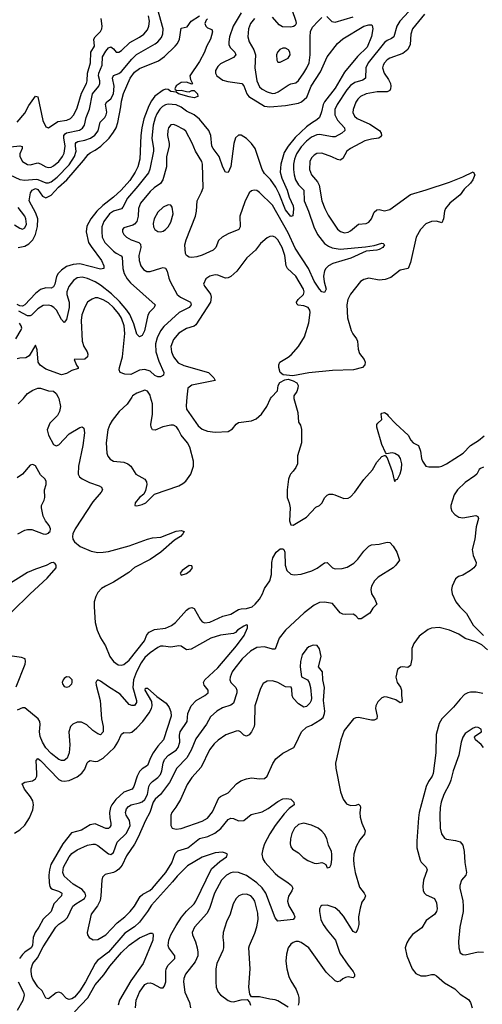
# Model space of a CAD drawing. Header units: inches. Extents: x 1550315 to 1685896, y 510706 to 640504.
# Tile 118 of 256: x 1631690 to 1635241, y 535337 to 542900. Entities that reach past the tile are written whole.
import ezdxf

# ---------------------------------------------------------------- set-up
doc = ezdxf.new("R2010")
doc.units = ezdxf.units.IN
doc.header["$MEASUREMENT"] = 0
doc.layers.add('B6533', color=7, linetype='Continuous')
doc.layers.add('B6534', color=7, linetype='Continuous')

msp = doc.modelspace()

# ---------------------------------------------------------------- linework, layer by layer
at = {"layer": 'B6533', "color": 5}
for points, elevation in [([(1631678.7, 539950), (1631719.6, 539990), (1631727.1, 540000)], 460), ([(1631985.3, 540000), (1631990.5, 539989.5), (1632003.1, 539930), (1631996.4, 539890), (1631978.9, 539861.1), (1631919.7, 539800.3), (1631899.6, 539750), (1631911.3, 539710), (1631950, 539637.3), (1631970, 539628), (1631990, 539635.5), (1632070, 539719.5), (1632150, 539768.8), (1632170, 539773.7), (1632182.8, 539762.8), (1632187.5, 539727.5), (1632174.3, 539630), (1632139.7, 539470), (1632138.3, 539410), (1632148.5, 539390), (1632170, 539374.6), (1632224.5, 539344.5), (1632300.5, 539320.5), (1632318, 539310), (1632326.4, 539290), (1632314.9, 539270), (1632250, 539196.9), (1632114.2, 538990), (1632097.6, 538950), (1632094.9, 538930), (1632098.3, 538910), (1632110.3, 538890), (1632154.8, 538854.8), (1632239, 538819), (1632290, 538807.7), (1632330, 538809.3), (1632370, 538815.2), (1632530, 538859.1), (1632670.4, 538910.4), (1632710, 538920.4), (1632773.6, 538926.4), (1632890, 538972.4), (1632930, 538977.3), (1632952, 538970), (1632942.8, 538950), (1632922.8, 538930), (1632878.7, 538901.3), (1632772.2, 538810), (1632690, 538755.1), (1632570, 538692.4), (1632527.1, 538652.9), (1632410, 538579.7), (1632348, 538550), (1632317.1, 538530), (1632290, 538499.5), (1632273.7, 538470), (1632262, 538430), (1632260.3, 538390), (1632268.9, 538271.1), (1632285, 538210), (1632310, 538152.7), (1632349, 538090), (1632381.1, 538010), (1632410.2, 537970.2), (1632445.9, 537945.9), (1632470, 537941.7), (1632490, 537946.5), (1632530, 537980.3), (1632647.2, 538130), (1632665.8, 538174.2), (1632684.6, 538195.4), (1632724.7, 538215.3), (1632810, 538227.3), (1632854, 538246), (1632884.8, 538270), (1632970, 538364.2), (1632990, 538380.3), (1633010, 538385.3), (1633030, 538377.1), (1633074.6, 538294.6), (1633090, 538274.4), (1633110, 538266.5), (1633150, 538273.2), (1633250, 538318.4), (1633310, 538332.9), (1633370, 538370.2), (1633390, 538375.9), (1633430, 538376.8), (1633472.9, 538390), (1633497.6, 538410), (1633529.8, 538450.2), (1633554.3, 538490), (1633568, 538530), (1633608.5, 538590), (1633622, 538638), (1633626, 538730), (1633633.2, 538766.8), (1633659.6, 538810), (1633690, 538836.5), (1633710, 538836.5), (1633717.4, 538830), (1633726, 538810), (1633726.7, 538710), (1633741.2, 538670), (1633770, 538642.4), (1633795.4, 538635.4), (1633850, 538641.7), (1633932.6, 538667.4), (1633973, 538687), (1634030, 538728.4), (1634050, 538730.5), (1634090.4, 538690.4), (1634110, 538682), (1634165.8, 538685.8), (1634204.4, 538695.6), (1634254.5, 538725.5), (1634284.2, 538755.8), (1634330, 538819.3), (1634370, 538857.3), (1634390, 538867.3), (1634449.2, 538870.8), (1634510, 538886), (1634530, 538884.7), (1634557.3, 538857.3), (1634584.7, 538810), (1634604.7, 538750), (1634576.3, 538710), (1634556.3, 538690), (1634441.1, 538618.9), (1634413, 538590), (1634390.5, 538550), (1634384.1, 538524.1), (1634390.5, 538490), (1634414.9, 538450), (1634430.8, 538410), (1634400.4, 538379.6), (1634377.6, 538342.4), (1634310, 538297.2), (1634290, 538299), (1634270, 538321.2), (1634250, 538335.1), (1634190, 538332), (1634170, 538334.5), (1634150, 538344.5), (1634090, 538415.1), (1634030, 538426), (1633990, 538422.6), (1633950, 538402), (1633874.5, 538345.5), (1633730, 538212.1), (1633682.4, 538150), (1633650, 538065.2), (1633630, 538064.2), (1633570, 538082.5), (1633510, 538078.7), (1633461.1, 538050), (1633398.3, 537990), (1633332.4, 537910), (1633319.4, 537890), (1633304.7, 537850), (1633302.8, 537830), (1633309.1, 537810), (1633348.1, 537770), (1633356.6, 537750), (1633355.3, 537730), (1633330.1, 537649.9), (1633310, 537634.8), (1633246.4, 537613.6), (1633203.1, 537590), (1633154.9, 537545.1), (1633123.8, 537490), (1633042.4, 537377.6), (1633006.3, 537290), (1632972.7, 537230), (1632895, 537150), (1632839.2, 537040.8), (1632769.5, 536950), (1632730, 536913), (1632713, 536890), (1632688.8, 536811.2), (1632655.3, 536750), (1632599.7, 536620.3), (1632571.3, 536568.7), (1632510, 536476.8), (1632475.1, 536404.9), (1632450, 536375.7), (1632430, 536360.7), (1632410, 536350.6), (1632346.2, 536333.8), (1632325.5, 536314.5), (1632319, 536290), (1632312.9, 536170), (1632306.3, 536133.7), (1632286.2, 536093.8), (1632237.6, 536030), (1632207, 535890), (1632210.4, 535870), (1632222, 535850), (1632253.1, 535833.1), (1632290, 535836.1), (1632349.7, 535870), (1632436.7, 535963.3), (1632496.2, 536010), (1632538.2, 536050), (1632571.2, 536090), (1632614.1, 536165.9), (1632635.8, 536184.2), (1632688.6, 536211.4), (1632709.1, 536230), (1632810.6, 536350), (1632856.2, 536423.8), (1632883.7, 536496.3), (1632903.5, 536516.5), (1632980.6, 536539.4), (1633069.8, 536610), (1633134.1, 536625.9), (1633187, 536653), (1633233.1, 536686.9), (1633290, 536756.9), (1633310, 536767.6), (1633330, 536764.9), (1633370, 536747.4), (1633410, 536748.8), (1633465.5, 536794.5), (1633550, 536816.1), (1633597.4, 536842.6), (1633670, 536896), (1633710, 536914.4), (1633739.3, 536919.3), (1633770, 536913.4), (1633794.8, 536890), (1633797.3, 536870), (1633759, 536841), (1633719.7, 536800.3), (1633650.8, 536710), (1633610, 536646.8), (1633569.5, 536570), (1633555.7, 536530), (1633548.7, 536490), (1633555.4, 536455.4), (1633570.2, 536430), (1633650, 536342.3), (1633670, 536323.6), (1633750.4, 536270), (1633775.5, 536250), (1633780.7, 536240.7), (1633786, 536230), (1633779.5, 536210), (1633752.6, 536167.4), (1633744.4, 536130), (1633754.8, 536094.8), (1633794.7, 536030), (1633802, 536010), (1633799.3, 536000.7), (1633790, 535988.2), (1633670, 535975.1), (1633650, 536001.2), (1633580.2, 536190), (1633551.8, 536231.8), (1633509.9, 536270), (1633430, 536327.7), (1633370.2, 536349.8), (1633330, 536351.9), (1633310, 536347.4), (1633277.8, 536330), (1633239.7, 536290), (1633183.9, 536190), (1633146.1, 536073.9), (1633126.2, 536033.8), (1633031.3, 535930), (1633014, 535890), (1633015.3, 535870), (1633038.1, 535818.1), (1633052, 535772), (1633057.6, 535737.6), (1633055.9, 535710), (1633036.9, 535663.1), (1632961.4, 535570), (1632950, 535536), (1632947.4, 535510), (1632957.8, 535430), (1632992.5, 535350), (1633000.3, 535310)], 460), ([(1632549.5, 540000), (1632513.9, 539946.1), (1632453.8, 539890), (1632398.6, 539821.4), (1632380.7, 539790), (1632366.4, 539750), (1632354.4, 539650), (1632359, 539570), (1632367.1, 539547.1), (1632384.1, 539524.1), (1632410, 539509.1), (1632490, 539501.6), (1632519.5, 539490), (1632543.1, 539470), (1632581.3, 539410), (1632650.4, 539370), (1632662.4, 539350), (1632664.4, 539330), (1632655.2, 539284.8), (1632643.5, 539256.5), (1632610, 539229), (1632576, 539190), (1632574, 539170), (1632590, 539166), (1632630, 539176.3), (1632657.2, 539190), (1632723.5, 539256.5), (1632910, 539319.6), (1632942.8, 539337.2), (1632963.8, 539356.2), (1633002.6, 539410), (1633023.1, 539470), (1633022.6, 539510), (1632996.2, 539616.2), (1632977.6, 539650), (1632928.5, 539708.5), (1632909, 539750), (1632892.5, 539772.5), (1632870, 539784.9), (1632850, 539786.8), (1632787.7, 539772.3), (1632730, 539746.4), (1632709.6, 539750), (1632698.9, 539770), (1632695.4, 539790), (1632709.8, 539870.2), (1632708.9, 539950), (1632694.6, 540000)], 480), ([(1632973.3, 540000), (1632966.2, 539933.8), (1632970.2, 539910), (1633059.6, 539779.6), (1633090, 539754.9), (1633130, 539739.6), (1633190, 539731.7), (1633290, 539738), (1633322.5, 539757.5), (1633350, 539792.9), (1633370, 539807), (1633470, 539818), (1633505.3, 539834.7), (1633544.5, 539870), (1633587.3, 539930), (1633614, 539990), (1633623.1, 540000)], 480), ([(1633794.1, 540000), (1633793.4, 539990), (1633824.4, 539884.4), (1633830.5, 539810), (1633845.1, 539785.1), (1633853.8, 539753.8), (1633851.7, 539650), (1633821.7, 539550), (1633821.5, 539490), (1633810, 539460.7), (1633790, 539432), (1633767.3, 539410), (1633762, 539398), (1633753, 539370), (1633742, 539290), (1633744, 539230), (1633759.1, 539190), (1633765.5, 539150), (1633760.7, 539050), (1633770, 539021), (1633790, 539018.8), (1633890, 539080.4), (1633963.5, 539156.5), (1633990, 539168.8), (1634010, 539186.4), (1634031.8, 539230), (1634050, 539248.2), (1634064.6, 539255.4), (1634090, 539255.8), (1634109.6, 539250.4), (1634178.3, 539221.7), (1634210, 539225.3), (1634230, 539236.5), (1634262, 539270), (1634330, 539368), (1634397.8, 539442.2), (1634430, 539502.8), (1634470, 539544.7), (1634490, 539554), (1634494, 539554), (1634510, 539534), (1634547.7, 539430), (1634563.6, 539363.6), (1634570, 539354), (1634575.3, 539364.7), (1634590, 539372), (1634610, 539412), (1634620.9, 539450), (1634623.7, 539490), (1634613.2, 539530), (1634599, 539550), (1634570, 539569.2), (1634550, 539573.2), (1634506, 539566), (1634496.4, 539576.4), (1634470, 539638), (1634431.8, 539770), (1634432.3, 539790), (1634438.4, 539801.6), (1634468.7, 539830), (1634464, 539870), (1634470, 539878), (1634490, 539882.8), (1634510, 539870.6), (1634517.6, 539857.6), (1634576.7, 539796.7), (1634670.8, 539710), (1634691.3, 539670), (1634710, 539651.3), (1634751.3, 539630), (1634767.1, 539587.1), (1634774, 539530), (1634780.7, 539510), (1634806.8, 539470), (1634830, 539465.3), (1634910, 539465.7), (1634930, 539470.2), (1634967.1, 539490), (1635094, 539570), (1635149.9, 539630.1), (1635211.4, 539668.6), (1635255.9, 539704.1)], 480), ([(1631676.2, 538950), (1631730, 538979.5), (1631750, 538985.2), (1631783.8, 538983.8), (1631870, 538951.3), (1631890, 538948.7), (1631910, 538955.9), (1631917, 538963), (1631923, 538970), (1631926.7, 538990), (1631914.8, 539014.8), (1631886.7, 539050), (1631870, 539086), (1631856.5, 539150), (1631857.6, 539170), (1631878, 539210), (1631882.4, 539230), (1631879, 539290), (1631891.6, 539330), (1631893.1, 539353.1), (1631884.9, 539370), (1631850, 539405.5), (1631810, 539474), (1631790, 539483.1), (1631770, 539477.6), (1631711.3, 539408.7), (1631670, 539382.6)], 440), ([(1635250, 539462.9), (1635226.2, 539453.8), (1635215.8, 539444.2), (1635198.4, 539410), (1635184.3, 539395.7), (1635110, 539346.3), (1635051, 539290), (1635025.4, 539250), (1634999.7, 539170), (1634998.8, 539150), (1635005.8, 539125.8), (1635030, 539098.7), (1635059.6, 539079.6), (1635090, 539073.4), (1635190, 539092.2), (1635205.2, 539085.2), (1635212.4, 539070), (1635194.1, 539005.9), (1635183.6, 538910), (1635163.6, 538830), (1635170, 538786), (1635193.4, 538730), (1635190.7, 538710), (1635176.3, 538690), (1635151, 538669), (1635090, 538634), (1635057.1, 538622.9), (1635034.9, 538605.1), (1635008.7, 538548.7), (1635004.8, 538524.8), (1635010.3, 538490), (1635036.9, 538430), (1635067.8, 538390), (1635118.9, 538338.9), (1635169.5, 538249.5), (1635250, 538169)], 480), ([(1631630, 538350.8), (1631770, 538490.7), (1631900.7, 538610), (1631970.5, 538690.5), (1631970.7, 538710), (1631961.6, 538721.6), (1631950, 538730.4), (1631930, 538728.4), (1631892.3, 538707.7), (1631810, 538681), (1631750, 538655.4), (1631590, 538553.3)], 440), ([(1632579.8, 535310), (1632583.2, 535370), (1632608.1, 535430), (1632650, 535488.7), (1632670, 535499.4), (1632690, 535502), (1632710, 535496.8), (1632770, 535463.7), (1632790, 535464.4), (1632802, 535478), (1632810.8, 535510), (1632810.9, 535589.1), (1632814.7, 535610), (1632830, 535638.3), (1632880.9, 535690), (1632881.5, 535710), (1632834.8, 535770), (1632828.9, 535790), (1632834.8, 535830), (1632850.6, 535870), (1632890, 535943.7), (1632932.1, 536007.9), (1632970, 536053.3), (1633029.4, 536110), (1633042.5, 536130), (1633163, 536377), (1633225, 536435), (1633276.3, 536470), (1633286, 536490), (1633270, 536499.1), (1633245.1, 536505.1), (1633190, 536502), (1633090, 536468.1), (1632978.9, 536401.1), (1632897.6, 536322.4), (1632862.5, 536277.5), (1632701.4, 536098.6), (1632671.6, 536050), (1632610, 535968.9), (1632570, 535933.4), (1632495.7, 535884.3), (1632370, 535736.6), (1632286.9, 535673.1), (1632269.9, 535650), (1632194.3, 535510), (1632150, 535439.8), (1632110, 535392.9), (1632090, 535378.7), (1632070, 535374.3), (1632050, 535380.7), (1632010, 535422.6), (1631990, 535431.8), (1631970, 535425.7), (1631910, 535380.4), (1631890, 535384), (1631861, 535441), (1631830, 535472.8), (1631789.3, 535530), (1631782, 535550), (1631777.2, 535590), (1631776.9, 535610), (1631790.2, 535650), (1631826.6, 535693.4), (1631870, 535778.4), (1631968, 535930), (1631990, 535953.2), (1632036.2, 535983.8), (1632056.7, 536003.3), (1632097.5, 536090), (1632120.7, 536110), (1632186.4, 536150), (1632196.8, 536170), (1632192.1, 536190), (1632170, 536219.4), (1632101.1, 536261.1), (1632030, 536320.9), (1632020.2, 536350), (1632026.9, 536390), (1632070, 536470.8), (1632090, 536496.1), (1632130, 536523.9), (1632210, 536559.8), (1632250, 536568.6), (1632270, 536566.4), (1632290, 536556.1), (1632370, 536494.4), (1632390, 536489), (1632410, 536502.7), (1632438.2, 536581.8), (1632510, 536652.4), (1632536.9, 536710), (1632533.5, 536750), (1632506.7, 536790), (1632502.7, 536810), (1632510, 536838), (1632523.9, 536856.1), (1632545.3, 536870), (1632610, 536884.6), (1632630, 536893.6), (1632650, 536911.6), (1632670.1, 536950), (1632681.9, 537010), (1632690.1, 537029.9), (1632709.2, 537050), (1632750, 537078.3), (1632770, 537101.8), (1632780.1, 537130), (1632789.7, 537190.3), (1632801.7, 537218.3), (1632832.1, 537250), (1632890, 537288.6), (1632907.3, 537310), (1632918.2, 537350), (1632916.4, 537403.6), (1632922.3, 537430), (1632975.6, 537510), (1632980.5, 537570), (1633006.7, 537630), (1633044.7, 537670), (1633111.7, 537710), (1633136.9, 537730), (1633135.3, 537750), (1633106.7, 537790), (1633100.3, 537810), (1633110.3, 537830), (1633210, 537921.4), (1633353.8, 538090), (1633412.4, 538170), (1633438.4, 538230), (1633438, 538250), (1633430, 538251.8), (1633410, 538242.4), (1633362.7, 538210), (1633347.3, 538192.7), (1633330, 538185.5), (1633230, 538172.4), (1633156.9, 538150), (1633006, 538066), (1632970, 538061.3), (1632928.9, 538088.9), (1632910, 538090.3), (1632850, 538080.2), (1632790, 538089.4), (1632770, 538087.2), (1632750, 538078.4), (1632690, 538037.9), (1632650, 538002.2), (1632620.9, 537959.1), (1632585.6, 537890), (1632564.4, 537830), (1632558.4, 537770), (1632585.1, 537670), (1632585.6, 537654.4), (1632570, 537633), (1632550, 537632.4), (1632530, 537641.3), (1632460.7, 537720.7), (1632370, 537775.8), (1632310, 537820.7), (1632290, 537828.8), (1632279.3, 537820.7), (1632274.7, 537810), (1632275.4, 537790), (1632307, 537670), (1632317.6, 537530), (1632329.7, 537470), (1632329.3, 537430), (1632310, 537408), (1632290, 537415.5), (1632250, 537441.3), (1632203.8, 537483.8), (1632164.5, 537504.5), (1632130, 537505.6), (1632098.3, 537490), (1632078.8, 537470), (1632066, 537430), (1632073.4, 537330), (1632068.9, 537270), (1632053.1, 537226.9), (1632030.6, 537209.4), (1632010, 537209.3), (1631990, 537218.8), (1631930, 537263.8), (1631890, 537306.2), (1631864.4, 537350), (1631846.4, 537393.6), (1631841.4, 537430), (1631846.8, 537486.8), (1631844.6, 537510), (1631830.3, 537530), (1631730, 537614.8), (1631710, 537614.8), (1631670, 537597.3)], 440), ([(1635281.1, 538061.1), (1635237.4, 538097.4), (1635190, 538121.7), (1635110, 538146.8), (1635060.5, 538180.5), (1634990, 538211.7), (1634910, 538230.5), (1634850, 538225.7), (1634824, 538216), (1634755, 538165), (1634715.3, 538110), (1634700.8, 538070), (1634698.9, 537990), (1634690, 537939), (1634670, 537924.5), (1634630, 537929.5), (1634613, 537927), (1634590, 537908.7), (1634576.4, 537850), (1634588.2, 537810), (1634613.3, 537773.3), (1634620.4, 537750), (1634619.3, 537710), (1634626, 537670), (1634622, 537658), (1634610, 537654), (1634576.1, 537676.1), (1634510, 537697.4), (1634490, 537698), (1634468.9, 537691.1), (1634438.6, 537661.4), (1634424.4, 537630), (1634421.3, 537610), (1634433, 537550), (1634430.5, 537529.5), (1634410, 537519.3), (1634390, 537519.5), (1634290, 537540.5), (1634270, 537538.7), (1634250.8, 537530), (1634179.5, 537440.5), (1634154, 537370), (1634113.8, 537190), (1634117.6, 537150), (1634151.8, 536970), (1634173.5, 536913.5), (1634197.6, 536877.6), (1634230, 536864.9), (1634272.5, 536867.5), (1634290, 536874.8), (1634302.8, 536862.8), (1634306.8, 536850), (1634300.5, 536810), (1634304.1, 536775.9), (1634317, 536730), (1634341.6, 536670), (1634337, 536643), (1634300.2, 536599.8), (1634271.6, 536550), (1634255.6, 536490), (1634251.7, 536450), (1634253.4, 536410), (1634264.9, 536350), (1634298, 536238), (1634334.9, 536190), (1634343.1, 536170), (1634337.6, 536150), (1634317.1, 536122.9), (1634303.1, 536076.9), (1634290.5, 536010.5), (1634293.7, 535950), (1634283.1, 535910), (1634270, 535886.6), (1634250, 535897), (1634175.5, 536015.5), (1634144.4, 536050), (1634110, 536078.8), (1634050, 536099.8), (1634010, 536096.3), (1634000.5, 536090), (1633990.4, 536070), (1633990.3, 536049.7), (1634002, 535990), (1634020.2, 535950), (1634050, 535905.7), (1634112.9, 535830), (1634148.1, 535730), (1634210, 535638), (1634250.3, 535590), (1634260.3, 535570), (1634260.5, 535550), (1634250, 535540.7), (1634210, 535547.6), (1634190, 535542.2), (1634170, 535532.8), (1634150, 535516), (1634130, 535511), (1634110, 535518), (1634043, 535583), (1633910, 535770.6), (1633850, 535812.7), (1633830, 535819.4), (1633810, 535819.8), (1633790, 535812.9), (1633770, 535798.3), (1633750.3, 535770), (1633736.4, 535723.6), (1633732.2, 535670), (1633739.3, 535610), (1633755, 535550), (1633770, 535516.4), (1633812, 535450), (1633828.2, 535410), (1633833, 535390), (1633833.4, 535350), (1633826, 535330)], 480), ([(1631663.7, 537776.3), (1631730.4, 537950), (1631734.9, 537970), (1631730.6, 537990), (1631702.3, 538002.3), (1631578, 538018)], 440), ([(1631650, 536652.5), (1631690, 536676.9), (1631730, 536713.2), (1631764.9, 536770), (1631790.7, 536830), (1631796.4, 536870), (1631790, 536901.1), (1631773.6, 536930), (1631726.6, 536990), (1631709.8, 537030), (1631730, 537042.8), (1631786.9, 537053.1), (1631811.6, 537070), (1631819.9, 537090), (1631821.7, 537110), (1631816.8, 537210), (1631830, 537226), (1631850, 537210.2), (1631990, 537065.2), (1632010, 537054.8), (1632030, 537051.6), (1632070, 537056.3), (1632130, 537083.5), (1632167.8, 537112.2), (1632190, 537142.6), (1632207.8, 537192.2), (1632216.6, 537203.4), (1632230, 537209), (1632270, 537202.3), (1632290, 537204.6), (1632330, 537227.6), (1632416.5, 537310), (1632442.7, 537350), (1632470, 537411.8), (1632490, 537424.2), (1632530, 537422), (1632550, 537428.3), (1632590, 537460.4), (1632634.2, 537510), (1632683.7, 537576.3), (1632702.4, 537610), (1632707.3, 537630), (1632704, 537664), (1632652.3, 537750), (1632655.3, 537764.7), (1632670, 537765.5), (1632742, 537702), (1632814.4, 537650), (1632837.6, 537617.6), (1632850, 537584), (1632852.1, 537550), (1632792.5, 537370), (1632750, 537321.4), (1632714.6, 537270), (1632693.2, 537230), (1632670, 537171), (1632630, 537145.8), (1632610, 537125.6), (1632590.8, 537089.2), (1632564.5, 537010), (1632553, 536990), (1632490, 536966), (1632428, 536910), (1632397.3, 536870), (1632387.1, 536850), (1632378.1, 536810), (1632380.6, 536770), (1632390.1, 536729.9), (1632390.2, 536710), (1632381.9, 536698.1), (1632370, 536688.3), (1632350, 536688.5), (1632270, 536722.8), (1632230, 536714.9), (1632164.4, 536675.6), (1632086.6, 536653.4), (1632020.1, 536570), (1631929.2, 536410), (1631917.7, 536370), (1631913.9, 536330), (1631915.3, 536270), (1631922, 536242), (1631929.7, 536229.7), (1631942.4, 536222.4), (1631987.1, 536207.1), (1632010, 536193.7), (1632014, 536190), (1632011.1, 536170), (1631950.9, 536110), (1631931.8, 536050), (1631870, 535990.8), (1631837, 535930), (1631809, 535890), (1631792.2, 535850), (1631788.3, 535790), (1631778.9, 535770), (1631730, 535737.8), (1631710, 535718.8), (1631689.1, 535690)], 420), ([(1635244.7, 537724.7), (1635193.9, 537733.9), (1635150, 537734.5), (1635130, 537729.7), (1635104, 537716), (1635070, 537681.3), (1635020.7, 537619.3), (1634930.2, 537529.8), (1634910, 537494), (1634887, 537410), (1634885, 537270), (1634863.9, 537110), (1634856.6, 537090), (1634827.8, 537050), (1634809.5, 537010), (1634756.6, 536810), (1634750.1, 536770), (1634737.2, 536590), (1634738.6, 536538.6), (1634764.5, 536444.5), (1634771.6, 536430), (1634810.3, 536390), (1634818, 536370), (1634789.1, 536290), (1634784, 536244), (1634786, 536210), (1634797.1, 536190), (1634810, 536179.5), (1634872.7, 536150), (1634890, 536118), (1634894.9, 536070), (1634890.2, 536049.8), (1634874, 536026), (1634810, 535982), (1634775.4, 535924.6), (1634705.8, 535874.2), (1634678.6, 535841.4), (1634660.3, 535810), (1634648.4, 535770), (1634661.7, 535710), (1634702.4, 535610), (1634730, 535574.6), (1634770, 535556.1), (1634810, 535556.1), (1634850, 535567), (1634870, 535566.4), (1634890, 535556.4), (1634950, 535502), (1635030, 535457), (1635070, 535414), (1635135.3, 535375.3), (1635150.6, 535350), (1635162.8, 535310)], 520), ([(1635249.8, 537310), (1635232.9, 537332.9), (1635188.7, 537370), (1635181.7, 537390), (1635184, 537396), (1635235.6, 537430), (1635231.5, 537450), (1635210, 537463), (1635190, 537466.3), (1635170, 537458.9), (1635110, 537416.4), (1635092.3, 537390), (1635079.3, 537350), (1635061.3, 537250), (1635017.1, 537130), (1634999.9, 537059.9), (1634988.5, 537030), (1634944.5, 536950), (1634925.8, 536890), (1634917.7, 536850), (1634914.8, 536790), (1634917.7, 536690), (1634927.3, 536647.3), (1634950, 536614), (1634965.1, 536605.1), (1635035.5, 536595.5), (1635070, 536584.2), (1635090, 536559.1), (1635100.6, 536510), (1635106.6, 536426.6), (1635118.5, 536350), (1635113.1, 536330), (1635081.5, 536290), (1635067.9, 536250), (1635068.1, 536230), (1635091.8, 536131.8), (1635095, 536090), (1635093.4, 536050), (1635068.9, 535931.1), (1635059, 535819), (1635059.3, 535770), (1635070, 535733.4), (1635090, 535718.7), (1635110, 535718), (1635210, 535740.9), (1635250, 535738.9)], 540), ([(1633750, 535315.1), (1633670, 535364), (1633650, 535371.2), (1633610, 535376.3), (1633530, 535395.8), (1633470, 535395.3), (1633456, 535416), (1633449.6, 535469.6), (1633459.1, 535610), (1633449.7, 535770), (1633454.5, 535790), (1633495.4, 535884.6), (1633510, 535933.4), (1633519.2, 535990), (1633518.2, 536038.2), (1633493.6, 536130), (1633482.8, 536150), (1633464.2, 536170), (1633430, 536182.7), (1633398.5, 536181.5), (1633373, 536170), (1633350, 536149.6), (1633328.1, 536110), (1633304.7, 536030), (1633278.2, 535970), (1633252.6, 535890), (1633247.8, 535850), (1633254, 535810), (1633254, 535770), (1633249.1, 535750), (1633203.5, 535650), (1633195.8, 535610), (1633194.3, 535510), (1633198, 535470), (1633212.7, 535430), (1633230, 535410.5), (1633290, 535367.7), (1633310, 535359.1), (1633330, 535357.1), (1633390.7, 535370.7), (1633435.3, 535375.3), (1633454.8, 535354.8), (1633462, 535330)], 480), ([(1632110, 535279.6), (1632212.1, 535387.9), (1632270, 535487.5), (1632336.2, 535563.8), (1632382.4, 535630), (1632470, 535734.8), (1632530, 535791.5), (1632610, 535849.1), (1632690, 535884), (1632710, 535884.7), (1632714.6, 535874.6), (1632711.7, 535830), (1632638, 535650), (1632542.6, 535517.4), (1632454.9, 535370), (1632446.4, 535330)], 420), ([(1631678, 535510), (1631719.3, 535430), (1631722.9, 535410), (1631714.2, 535365.8), (1631670.9, 535290)], 420)]:
    msp.add_lwpolyline(points, dxfattribs=dict(at, elevation=elevation))
for points, elevation in [([(1632990, 538708), (1632938, 538670), (1632922, 538650), (1632930, 538634), (1632970, 538646.8), (1633002, 538670), (1633015.3, 538690), (1633010, 538706)], 480), ([(1633943.4, 538096.6), (1633910, 538082.9), (1633893.4, 538070), (1633858.6, 538021.4), (1633844.2, 537970), (1633843.5, 537930), (1633852.7, 537852.7), (1633898, 537830), (1633910.4, 537810), (1633922.4, 537770), (1633930.6, 537690), (1633927.7, 537670), (1633916.3, 537650), (1633890, 537626), (1633870, 537619.3), (1633830, 537645.1), (1633788.5, 537690), (1633780.4, 537710), (1633778.3, 537758.3), (1633773.3, 537773.3), (1633730, 537776.4), (1633670, 537809.8), (1633630, 537821.3), (1633590, 537818.4), (1633558.7, 537801.3), (1633537.8, 537762.2), (1633494.5, 537630), (1633491.2, 537488.8), (1633488.7, 537470), (1633470, 537431.1), (1633450, 537406), (1633430, 537396.4), (1633410, 537403.6), (1633385.2, 537430), (1633370, 537436.9), (1633350, 537436.3), (1633272.6, 537407.4), (1633213.3, 537366.7), (1633181.9, 537338.1), (1633146.7, 537293.3), (1633081.7, 537158.3), (1633010, 537079.1), (1632974.8, 537025.2), (1632923.2, 536910), (1632889.3, 536850.7), (1632858, 536810), (1632850.5, 536790), (1632850.6, 536710.6), (1632861, 536690), (1632890, 536682.4), (1632930, 536687.8), (1633090, 536744.2), (1633130, 536767), (1633170, 536816.9), (1633217.6, 536922.4), (1633230, 536934.4), (1633290, 536961.6), (1633353.7, 537030), (1633386.1, 537053.9), (1633429.8, 537070.2), (1633470, 537076.9), (1633530, 537070.4), (1633570, 537073), (1633590, 537090.8), (1633632.3, 537187.7), (1633656.8, 537223.2), (1633710, 537266.7), (1633792.7, 537310), (1633807.8, 537332.2), (1633852, 537430), (1633890, 537465.5), (1633930, 537482), (1633997.3, 537522.7), (1634018.4, 537541.6), (1634029.6, 537570), (1634031.6, 537590), (1634022, 537670), (1634029.6, 537770), (1634017.4, 537830), (1634014, 537890), (1633982.4, 537930), (1634002.6, 538010), (1633990, 538069), (1633972.3, 538092.3)], 480), ([(1632050, 537853.6), (1632030, 537840.9), (1632022.4, 537830), (1632015.5, 537810), (1632018, 537798), (1632030, 537778.8), (1632050, 537774), (1632070, 537779.1), (1632090, 537798), (1632093.6, 537810), (1632091.5, 537830), (1632071, 537851)], 460), ([(1633870, 536727.8), (1633830, 536719.2), (1633798.5, 536690), (1633778.6, 536650), (1633767.4, 536607.4), (1633766, 536570), (1633770, 536547.3), (1633783, 536530), (1633830, 536500.3), (1633866.1, 536466.1), (1633901.4, 536441.4), (1633950, 536420.8), (1633970, 536418.6), (1634010, 536426.7), (1634022.6, 536422.6), (1634039.5, 536410), (1634050, 536385.5), (1634070, 536390.7), (1634079.7, 536410), (1634085.7, 536450), (1634085.4, 536490), (1634082.6, 536510), (1634060.9, 536560.9), (1634047.9, 536610), (1634030, 536645.4), (1634010, 536667.6), (1633979.7, 536690), (1633930, 536714.6)], 480)]:
    msp.add_lwpolyline(points, close=True, dxfattribs=dict(at, elevation=elevation))
at = {"layer": 'B6534', "color": 5}
for points, elevation in [([(1631569.8, 541730.2), (1631690, 541672.5), (1631730, 541666.8), (1631814.9, 541674.9), (1631830, 541672.6), (1631890, 541646.9), (1631910, 541647), (1631930, 541654.7), (1631976.9, 541690), (1632070, 541786.3), (1632110.8, 541850), (1632122.8, 541890), (1632118.3, 541930), (1632119.2, 541950), (1632123.9, 541956.1), (1632136.4, 541963.6), (1632190, 541974.7), (1632232.8, 541990), (1632267.2, 542012.8), (1632292.9, 542047.1), (1632306.3, 542113.7), (1632342, 542150), (1632354.3, 542170), (1632357.5, 542190), (1632348.6, 542251.4), (1632359.2, 542270), (1632390, 542292.7), (1632408.5, 542330), (1632413.6, 542390), (1632402.3, 542450), (1632408.9, 542471.1), (1632450, 542487.5), (1632470, 542502.2), (1632550, 542598.1), (1632586.5, 542633.5), (1632730, 542715.5), (1632750, 542730.2), (1632776.9, 542763.1), (1632788.5, 542791.5), (1632790.9, 542830), (1632730.6, 543050.6)], 440), ([(1634710, 542998.9), (1634607.7, 542890), (1634585.7, 542850), (1634562.2, 542770), (1634544, 542756), (1634510, 542740.9), (1634490, 542724.5), (1634364.5, 542570), (1634346.9, 542530), (1634345, 542450), (1634322.9, 542437.1), (1634263, 542417), (1634230, 542395.9), (1634199.6, 542360.4), (1634126.4, 542250), (1634108.3, 542210), (1634109, 542170), (1634128.4, 542128.4), (1634181.8, 542070), (1634186, 542050), (1634162.4, 542030), (1634110, 542000.2), (1634090, 541999.5), (1633990, 542018.1), (1633970, 542015.9), (1633930, 541997.6), (1633890, 541966.4), (1633850, 541924.2), (1633813.5, 541870), (1633798, 541830), (1633790.7, 541790), (1633791.2, 541750), (1633796.2, 541710), (1633807.8, 541670), (1633830, 541632.9), (1633870.8, 541590), (1633873.4, 541510), (1633907.3, 541430), (1633946.4, 541310), (1633976.8, 541250), (1634030, 541182.3), (1634059.7, 541159.7), (1634087.3, 541147.3), (1634150, 541137.1), (1634345.3, 541154.7), (1634410, 541166), (1634470, 541183.2), (1634480.9, 541180.9), (1634491, 541171), (1634476.2, 541150), (1634450, 541134.8), (1634430.8, 541130), (1634350, 541121.5), (1634230.4, 541069.6), (1634092.9, 541027.1), (1634059.3, 541010), (1634039.8, 540990), (1634029.7, 540970.3), (1634022.3, 540930), (1634025.8, 540885.8), (1634041.3, 540830), (1634030, 540805.2), (1634010, 540809.6), (1633990, 540831.2), (1633950, 540890.9), (1633906.9, 540990), (1633805.4, 541145.4), (1633750, 541262.8), (1633630, 541475), (1633530, 541574), (1633510, 541588.2), (1633490, 541592.1), (1633470, 541586.6), (1633450, 541569.6), (1633417.6, 541502.4), (1633380.5, 541390), (1633380.7, 541310), (1633372.3, 541287.7), (1633290, 541256.8), (1633243.1, 541230), (1633216.5, 541203.5), (1633194.7, 541150), (1633175.8, 541130), (1633090, 541092.4), (1633050, 541079.7), (1633010, 541072.6), (1632990, 541076.3), (1632970, 541089.6), (1632963.6, 541103.6), (1632956.8, 541170), (1632966.3, 541210), (1633038.5, 541390), (1633046.2, 541430), (1633050.8, 541510), (1633085.1, 541574.9), (1633097.1, 541610), (1633092.2, 541790), (1633086.5, 541810), (1633038.2, 541890), (1633012.9, 541952.9), (1632963.7, 542043.7), (1632950, 542057.8), (1632890, 542088.6), (1632870, 542095.1), (1632850, 542092.8), (1632831.8, 542070), (1632826.5, 542050), (1632825, 542010), (1632837.1, 541950), (1632836.1, 541930), (1632817.6, 541850), (1632815.9, 541770), (1632789.4, 541670), (1632770, 541641.5), (1632722.4, 541610), (1632690, 541579.8), (1632617.8, 541490), (1632601.9, 541450), (1632599.5, 541390), (1632588.6, 541350), (1632570.1, 541329.9), (1632556.9, 541323.1), (1632490, 541300.5), (1632479.5, 541290), (1632478, 541270), (1632488.9, 541250), (1632510, 541229.1), (1632546, 541210), (1632604.2, 541190), (1632616, 541176), (1632618.5, 541150), (1632605, 541090), (1632605.5, 541050), (1632619.7, 541010), (1632640.6, 540980.6), (1632666.7, 540966.7), (1632690, 540965.4), (1632772.5, 540992.5), (1632790, 540996.2), (1632810, 540991.7), (1632822.3, 540970), (1632834.5, 540914.5), (1632844.6, 540890), (1632898, 540790), (1632924.2, 540770), (1633001.3, 540730), (1633005.8, 540710), (1632991.4, 540690), (1632912.6, 540650), (1632795.2, 540544.8), (1632769.4, 540510), (1632743.8, 540456.2), (1632732.3, 540410), (1632733.8, 540350), (1632757.5, 540277.5), (1632795.9, 540190), (1632793.4, 540170), (1632770, 540156.2), (1632750, 540157.6), (1632728.1, 540168.1), (1632690, 540199.9), (1632650, 540213.9), (1632610, 540207.7), (1632543.8, 540176.2), (1632497.7, 540177.7), (1632461.5, 540190), (1632453, 540210), (1632454.7, 540230), (1632479.8, 540310), (1632495.8, 540490), (1632490.8, 540550), (1632470, 540607.7), (1632450, 540641.3), (1632410, 540689.9), (1632370, 540724.9), (1632330, 540749.3), (1632290, 540763.7), (1632270, 540763.7), (1632245.2, 540754.8), (1632220.7, 540739.3), (1632210, 540729.7), (1632188.5, 540691.5), (1632167.7, 540632.3), (1632160.4, 540590), (1632169.1, 540430), (1632182.2, 540390), (1632206.7, 540350), (1632213.7, 540330), (1632209, 540310), (1632190, 540292.1), (1632108.8, 540291.2), (1632125.8, 540245.8), (1632138, 540230), (1632138, 540222), (1632090, 540205.2), (1632050, 540183.7), (1632010, 540172), (1631890, 540215.7), (1631846.7, 540246.7), (1631830.6, 540270), (1631823.7, 540363.7), (1631810, 540399.3), (1631762.8, 540317.2), (1631737.8, 540302.2), (1631690, 540301.5), (1631670, 540295.3)], 460), ([(1633390, 542952.9), (1633350.1, 542890), (1633329.1, 542850), (1633299.8, 542770), (1633293.8, 542730), (1633295.5, 542710), (1633306.2, 542686.2), (1633340.2, 542650), (1633348.9, 542630), (1633330.1, 542609.9), (1633230, 542560.4), (1633210, 542541.3), (1633192.6, 542510), (1633191.4, 542490), (1633202.8, 542470), (1633250, 542437.1), (1633286.2, 542426.2), (1633394, 542410), (1633410, 542392.9), (1633432, 542332), (1633449.5, 542310), (1633570, 542235.7), (1633610, 542230.6), (1633730, 542240.4), (1633830, 542259.9), (1633853.2, 542270), (1633894.7, 542305.3), (1633926.9, 542390), (1633999.3, 542500.7), (1634050, 542614), (1634130, 542716.5), (1634170, 542752.4), (1634330, 542850.4), (1634370, 542862), (1634390, 542862), (1634396, 542856), (1634401, 542830), (1634390.4, 542770.4), (1634356.9, 542690), (1634283.2, 542616.8), (1634183.1, 542496.9), (1634110, 542374.4), (1634030.1, 542270), (1634020.1, 542250), (1634007.2, 542192.8), (1633991.4, 542150), (1633970.3, 542130), (1633930, 542106.8), (1633890, 542076.4), (1633803.5, 541996.5), (1633749.6, 541930), (1633720.7, 541879.3), (1633693, 541790), (1633688.6, 541730), (1633702.4, 541682.4), (1633742.5, 541590), (1633757, 541537), (1633787.6, 541470), (1633792.2, 541447.8), (1633785.8, 541394.2), (1633770, 541387.8), (1633730, 541440.8), (1633682.6, 541562.6), (1633655.1, 541615.1), (1633614.1, 541674.1), (1633570, 541719.1), (1633552, 541750), (1633497.3, 541910), (1633468.6, 541950), (1633430, 541988), (1633390, 542014), (1633370, 542014), (1633347.3, 541992.7), (1633333.5, 541950), (1633310, 541773.2), (1633290, 541726.6), (1633270, 541729.3), (1633250, 541766.6), (1633220.2, 541850), (1633174.8, 541910), (1633165.4, 541930), (1633157, 542010), (1633140.9, 542050), (1633070, 542136.2), (1633030, 542170.5), (1632970, 542198.1), (1632928.7, 542228.8), (1632890, 542245.8), (1632830, 542251.4), (1632810, 542246.8), (1632786.2, 542233.8), (1632766.1, 542213.9), (1632743.3, 542176.7), (1632730, 542145.4), (1632715.1, 542090), (1632705, 541990), (1632716.8, 541910), (1632715.5, 541890), (1632687.7, 541752.3), (1632677.1, 541722.9), (1632597.4, 541622.6), (1632516.2, 541530), (1632480.5, 541459.5), (1632470, 541448.3), (1632410, 541430.5), (1632379, 541410), (1632334.8, 541350), (1632320.8, 541310), (1632318.9, 541270), (1632323.6, 541230), (1632343.7, 541190), (1632410, 541121.8), (1632430, 541106.3), (1632467.4, 541087.4), (1632476.3, 541076.3), (1632480.4, 540990), (1632492.3, 540950), (1632515.1, 540910), (1632540.3, 540880.3), (1632728.4, 540710), (1632721.1, 540690), (1632686.9, 540653.1), (1632672.3, 540630), (1632648.3, 540510), (1632630, 540475.4), (1632610, 540464.2), (1632590, 540486), (1632565.3, 540565.3), (1632535.6, 540635.6), (1632513, 540670), (1632456.6, 540736.6), (1632394.9, 540794.9), (1632310, 540862.5), (1632270, 540887.4), (1632210, 540913.4), (1632170, 540922), (1632130, 540916.8), (1632103.2, 540896.8), (1632067.6, 540850), (1632050.8, 540810), (1632050.8, 540790), (1632069.5, 540730), (1632069.6, 540690), (1632050, 540597.2), (1632030, 540575.1), (1632010, 540598), (1631973.3, 540670), (1631951.5, 540690), (1631930, 540701.6), (1631910, 540707.6), (1631870, 540703.9), (1631830, 540679.9), (1631779.7, 540630), (1631770, 540625.4), (1631750, 540626), (1631682.2, 540662.2)], 440), ([(1633777.5, 542977.5), (1633810.2, 542890), (1633811.6, 542870), (1633803.2, 542856.8), (1633791.7, 542848.3), (1633770, 542843.2), (1633706.1, 542846.1), (1633680.9, 542860.9), (1633630, 542918.6)], 460), ([(1631570, 541918.8), (1631691.3, 541931.3), (1631707.3, 541927.3), (1631708.4, 541910), (1631691.6, 541870), (1631690.3, 541850), (1631712.2, 541812.2), (1631748.4, 541788.4), (1631770, 541785), (1631830, 541800.7), (1631850, 541794.2), (1631890, 541770.2), (1631910, 541765), (1631930, 541767.5), (1631950, 541777.4), (1631990, 541812.3), (1632017.3, 541850), (1632030, 541876), (1632037.6, 541930), (1632028.3, 541991.7), (1632029.5, 542010), (1632037.4, 542022.6), (1632050, 542032.3), (1632148.8, 542051.2), (1632172.9, 542067.1), (1632188, 542090), (1632199.7, 542150), (1632226.5, 542213.5), (1632248.5, 542330), (1632297.3, 542390), (1632305, 542410), (1632304.7, 542430), (1632294.2, 542470), (1632296.9, 542490), (1632322.5, 542550), (1632325.1, 542614.9), (1632350, 542658), (1632370, 542685.3), (1632390, 542692.4), (1632410, 542677), (1632430, 542652.2), (1632450, 542650.3), (1632470, 542663.6), (1632535.4, 542724.6), (1632610, 542766.1), (1632642.4, 542790), (1632670, 542823.6), (1632681.7, 542850), (1632685.2, 542890), (1632679.2, 542930)], 460), ([(1631670, 542112), (1631730, 542182.3), (1631759.4, 542240.6), (1631810, 542313.4), (1631828.1, 542308.1), (1631866.5, 542126.5), (1631890, 542078.4), (1631910, 542070.3), (1631982.5, 542117.5), (1632050.9, 542129.1), (1632078.7, 542141.3), (1632104.2, 542170), (1632130, 542223.7), (1632164.3, 542335.7), (1632201.7, 542410), (1632206.9, 542430), (1632210.7, 542490), (1632234.1, 542570), (1632236.6, 542650), (1632263.2, 542696.8), (1632259.9, 542750), (1632268.6, 542770), (1632309, 542810), (1632320.8, 542830), (1632323.1, 542850), (1632315.9, 542910)], 480), ([(1633130, 542906), (1633122, 542898), (1633112, 542870), (1633118, 542850), (1633130, 542838), (1633164.7, 542824.7), (1633170, 542806), (1633153, 542750), (1633124.4, 542695.6), (1633108.8, 542650), (1633070, 542580.5), (1632996, 542470), (1633001.5, 542441.5), (1633017.3, 542410), (1633010, 542404.5), (1632970, 542421.3), (1632930, 542417.4), (1632890, 542391.3), (1632881.6, 542370), (1632883.9, 542363.9), (1632896.7, 542356.7), (1632930, 542357.8), (1632970, 542348.7), (1632990, 542347.2), (1633010, 542355.5), (1633030, 542357.3), (1633054.9, 542330), (1633056.3, 542310), (1633030, 542300.4), (1632990, 542306.6), (1632909.3, 542330), (1632890, 542342.9), (1632850, 542348), (1632830, 542363.1), (1632810, 542366.8), (1632790, 542359.8), (1632727.6, 542312.4), (1632701.9, 542278.1), (1632680.8, 542239.2), (1632642.3, 542137.7), (1632627.5, 542070), (1632620.7, 542010), (1632611.9, 541830), (1632595.5, 541770), (1632576.1, 541730), (1632534.6, 541665.4), (1632468.6, 541590), (1632410, 541536.4), (1632327.2, 541472.8), (1632282.3, 541430), (1632235.8, 541370), (1632205.9, 541314.1), (1632200.1, 541270), (1632218.3, 541190), (1632237.2, 541157.2), (1632316.3, 541050), (1632336.2, 541010), (1632334.9, 540990), (1632310, 540985), (1632150, 541025.5), (1632100.1, 541019.9), (1632050, 541004.2), (1632010, 540977.7), (1631984.4, 540950), (1631972.6, 540927.4), (1631959.5, 540870), (1631950, 540848.4), (1631930, 540837.8), (1631890, 540839.6), (1631850, 540826.7), (1631810, 540796.9), (1631729.8, 540710.2), (1631710, 540700.3), (1631690, 540703.2), (1631670, 540712.7)], 420), ([(1631678.4, 541150), (1631730, 541162), (1631761, 541179), (1631789.6, 541210.4), (1631810, 541251.3), (1631827.1, 541312.9), (1631829.9, 541369.9), (1631813.7, 541413.7), (1631762, 541510), (1631771.6, 541570), (1631784.2, 541590), (1631810, 541604), (1631830, 541595), (1631864.5, 541544.5), (1631890, 541533.1), (1631930, 541553.2), (1631987.1, 541612.9), (1632050.6, 541669.4), (1632180.6, 541819.4), (1632214.1, 541865.9), (1632230, 541878.7), (1632270, 541897.3), (1632311.2, 541928.8), (1632375.3, 541990), (1632410, 542035.2), (1632429.9, 542070), (1632444.1, 542110), (1632466.9, 542230), (1632470, 542274.9), (1632486, 542334), (1632537.5, 542450), (1632570, 542497.7), (1632610, 542526.4), (1632754.8, 542585.2), (1632801.1, 542618.9), (1632883.8, 542696.2), (1632901.8, 542718.2), (1632916.9, 542750), (1632930, 542836), (1632974, 542846), (1633005.2, 542890), (1633070, 542931)], 420), ([(1634795.9, 542944.1), (1634705.2, 542830), (1634693.1, 542790), (1634688.1, 542710), (1634669.1, 542670.9), (1634630, 542640.2), (1634530, 542604.5), (1634510, 542592), (1634490.1, 542569.9), (1634479.2, 542550), (1634475, 542530), (1634488.3, 542490), (1634520.6, 542440.6), (1634535, 542410), (1634539.2, 542390), (1634537, 542370), (1634530, 542356.4), (1634510, 542347.3), (1634433.7, 542346.3), (1634349.1, 542330.9), (1634306.9, 542310), (1634285.8, 542290), (1634270, 542266.3), (1634248.5, 542210), (1634247.2, 542187.2), (1634259.1, 542159.1), (1634280.7, 542140.7), (1634376.7, 542096.7), (1634450.5, 542050.5), (1634465.2, 542030), (1634467.2, 542010), (1634460, 542000), (1634447.3, 541990), (1634390, 541983.2), (1634338.7, 541970), (1634228, 541912), (1634201.8, 541890), (1634170, 541833.1), (1634150, 541822), (1634130, 541825.7), (1634086.6, 541846.6), (1634010, 541874), (1633970, 541871.5), (1633950, 541860.8), (1633930, 541840.4), (1633916, 541810), (1633913.7, 541750), (1633928.4, 541710), (1633974.7, 541654.7), (1633987.5, 541630), (1634009.5, 541510), (1634030.9, 541450), (1634058.2, 541398.2), (1634130, 541290.3), (1634153.1, 541273.1), (1634183.8, 541263.8), (1634210, 541267.6), (1634230, 541277.8), (1634290, 541330.2), (1634350, 541334.6), (1634370, 541344.2), (1634389, 541371), (1634410, 541421.6), (1634430, 541441.1), (1634450, 541441.5), (1634490, 541432.4), (1634530, 541443.2), (1634690, 541558.9), (1634810, 541593.2), (1634987.7, 541652.3), (1635090, 541692.9), (1635170, 541732.7), (1635182.4, 541710), (1635167.1, 541670), (1635150, 541645.5), (1635102.3, 541597.7), (1635070, 541556.2), (1634992.1, 541490), (1634959.1, 541450), (1634950.2, 541429.8), (1634943.1, 541370), (1634930, 541340.9), (1634890, 541352.8), (1634850, 541349.7), (1634807.6, 541332.4), (1634765.7, 541290), (1634732.9, 541230), (1634690, 541035.3), (1634671.5, 540988.5), (1634610, 540976.3), (1634538.7, 540921.3), (1634496.1, 540903.9), (1634450, 540900.8), (1634370, 540914.2), (1634330, 540906), (1634305.7, 540890), (1634228.7, 540791.3), (1634209.5, 540750.5), (1634202, 540710), (1634205.5, 540610), (1634233, 540513), (1634246.6, 540486.6), (1634275.3, 540450), (1634283.9, 540430), (1634287.6, 540370), (1634297.5, 540337.5), (1634332.8, 540290), (1634340.8, 540270), (1634337.8, 540250), (1634320.4, 540230), (1634251, 540210), (1634090, 540206.4), (1633910, 540188.2), (1633785.1, 540165.1), (1633712.8, 540172.8), (1633690, 540189.2), (1633678.7, 540230), (1633678.7, 540250), (1633685.6, 540270), (1633750, 540307), (1633773.2, 540326.8), (1633829.2, 540390.8), (1633876.5, 540463.5), (1633910, 540570.8), (1633919.4, 540650), (1633915.9, 540670), (1633903.5, 540690), (1633870, 540703.1), (1633827.1, 540707.1), (1633817.2, 540717.2), (1633814.7, 540730), (1633826.9, 540750), (1633867.6, 540790), (1633872.4, 540810), (1633868.7, 540830), (1633810, 540931.1), (1633745.2, 540990), (1633736.3, 541010), (1633725.2, 541090), (1633703.7, 541150), (1633670, 541209.7), (1633650, 541229.7), (1633630, 541236.4), (1633610, 541235.4), (1633590, 541225.7), (1633537.5, 541182.5), (1633499.6, 541130), (1633432.6, 541070), (1633356.1, 540970), (1633310, 540928.9), (1633290, 540918.2), (1633270, 540914.5), (1633210, 540939.1), (1633190, 540940.4), (1633150, 540931.1), (1633119.3, 540910), (1633100.4, 540870), (1633110.4, 540850), (1633153.2, 540793.2), (1633158.9, 540770), (1633153.7, 540730), (1633042.9, 540557.1), (1633030, 540547.3), (1632970, 540529.1), (1632910, 540491.4), (1632870, 540444), (1632851, 540390), (1632856, 540350), (1632870.7, 540310.7), (1632905.3, 540265.3), (1632950, 540242.9), (1633138, 540190), (1633179.5, 540150), (1633190.8, 540130), (1633010, 540093.2), (1632980.8, 540070), (1632973.3, 540000)], 480), ([(1633491.3, 542910), (1633460.5, 542870), (1633445.5, 542830), (1633440.2, 542770), (1633452, 542730), (1633486.6, 542670), (1633498.7, 542630), (1633494, 542530), (1633510.1, 542430), (1633530, 542383.5), (1633550, 542365.5), (1633590, 542346.4), (1633630, 542334), (1633650, 542335.3), (1633674.6, 542345.4), (1633750, 542398.6), (1633770, 542407.6), (1633810, 542415.8), (1633830, 542434.4), (1633870, 542491.5), (1633893.3, 542530), (1633910.5, 542570), (1633919.4, 542630), (1633918.2, 542770), (1633921.7, 542810), (1633937.5, 542842.5), (1633979.7, 542890), (1634010, 542916.5)], 460), ([(1634046.1, 542926.1), (1634086.9, 542886.9), (1634110, 542882.2), (1634250, 542921.7)], 460), ([(1631650, 541324.2), (1631690, 541298.8), (1631710, 541292.4), (1631730, 541302.8), (1631740.6, 541330), (1631737.5, 541370), (1631728.2, 541390), (1631677.8, 541457.8)], 440), ([(1631660.1, 540450), (1631701.2, 540518.8), (1631704.9, 540530), (1631700.8, 540550), (1631688.2, 540570)], 440), ([(1633623.1, 540000), (1633669.2, 540050.8), (1633674, 540090), (1633685.7, 540114.3), (1633724.8, 540135.2), (1633750, 540138), (1633790, 540126.9), (1633817, 540110), (1633827.4, 540090), (1633824.2, 540070), (1633816, 540044), (1633794.8, 540010), (1633794.1, 540000)], 480), ([(1631727.1, 540000), (1631749.6, 540030), (1631790, 540055.3), (1631830, 540070.4), (1631850.3, 540070.3), (1631909.5, 540050.5), (1631950, 540048), (1631970.3, 540030.3), (1631985.3, 540000)], 460), ([(1632694.6, 540000), (1632690, 540016.2), (1632670, 540046.3), (1632650, 540055.6), (1632590, 540031.2), (1632556.1, 540010), (1632549.5, 540000)], 480)]:
    msp.add_lwpolyline(points, dxfattribs=dict(at, elevation=elevation))
at = {"layer": 'B6534', "color": 5, "elevation": 480}
for points in [[(1633730, 542681.7), (1633710, 542681.7), (1633687.5, 542672.5), (1633668.4, 542651.6), (1633661.7, 542630), (1633663.1, 542590), (1633670, 542574.8), (1633690, 542574.4), (1633710, 542583.6), (1633750, 542605.3), (1633765.7, 542630), (1633764.4, 542650), (1633754, 542670)], [(1632830, 541478.7), (1632790, 541460.4), (1632750, 541421.1), (1632721.5, 541370), (1632714.7, 541334.7), (1632716.5, 541310), (1632726, 541290), (1632750, 541273.7), (1632770, 541272), (1632790, 541277), (1632810, 541288.5), (1632830, 541310.4), (1632850, 541345.5), (1632867.1, 541410), (1632860.1, 541460.1), (1632850, 541474.5)]]:
    msp.add_lwpolyline(points, close=True, dxfattribs=at)

doc.saveas('drawing.dxf')
